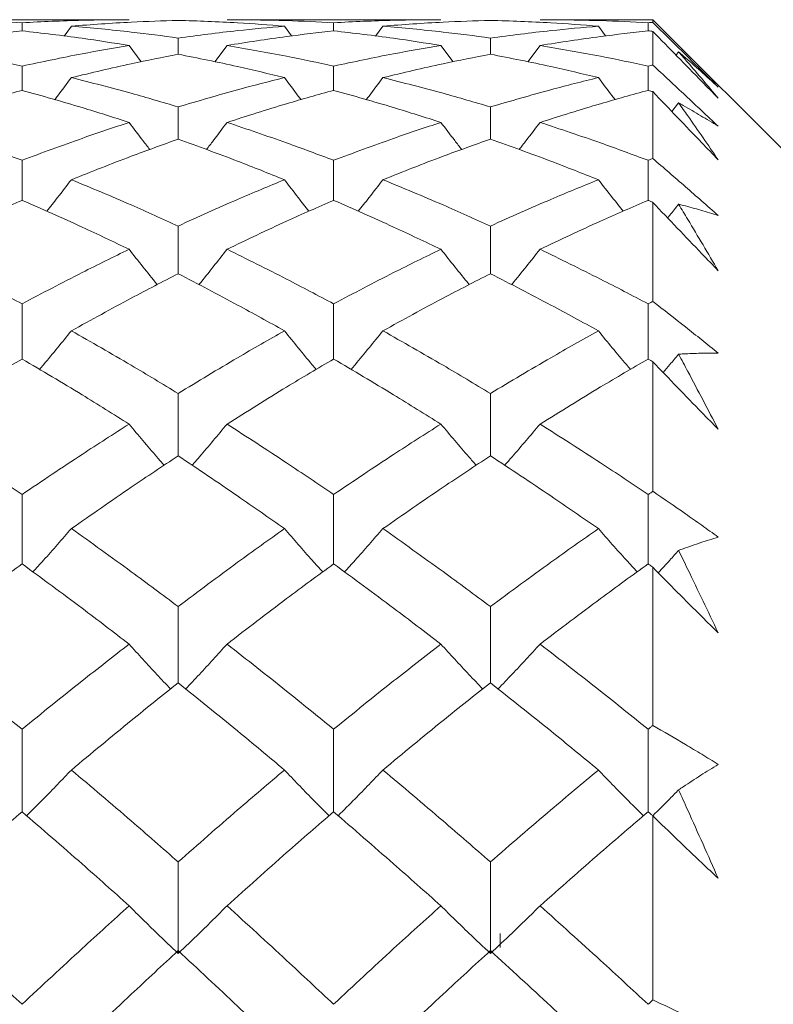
# Model space of a CAD drawing. Header units: inches. Extents: x 1.4 to 30, y 0.7 to 21.5.
# Tile 81 of 93: x 20.58 to 20.753, y 11.636 to 11.862. Entities that reach past the tile are written whole.
import ezdxf

# ---------------------------------------------------------------- set-up
doc = ezdxf.new("R2010")
doc.units = ezdxf.units.IN
doc.header["$MEASUREMENT"] = 0

msp = doc.modelspace()

# ---------------------------------------------------------------- linework, layer by layer
at = {"color": 7, "linetype": 'Continuous', "lineweight": 15}
for p, q in [((20.60481, 11.8622), (20.55554, 11.8622)), ((20.58024, 11.85964), (20.58024, 11.86151)), ((20.59157, 11.86072), (20.58988, 11.85844)), ((20.67634, 11.8622), (20.62728, 11.8622)), ((20.64045, 11.86072), (20.6421, 11.85847)), ((20.65173, 11.85964), (20.65173, 11.86151)), ((20.66304, 11.86072), (20.66135, 11.85845)), ((20.72496, 11.8622), (20.69909, 11.8622)), ((20.71246, 11.86072), (20.71414, 11.85847)), ((20.72387, 11.85964), (20.72387, 11.86151)), ((20.84996, 11.7372), (20.72496, 11.8622)), ((20.72496, 11.8622), (20.72496, 11.86157)), ((20.61606, 11.85428), (20.61606, 11.858)), ((20.6877, 11.85428), (20.6877, 11.858)), ((20.72496, 11.85952), (20.72496, 11.85179)), ((20.60481, 11.85629), (20.60758, 11.85255)), ((20.62728, 11.85629), (20.62451, 11.85252)), ((20.67634, 11.85629), (20.67913, 11.85255)), ((20.69909, 11.85629), (20.69627, 11.85253)), ((20.73087, 11.85482), (20.73029, 11.85406)), ((20.58024, 11.84599), (20.58024, 11.85155)), ((20.65173, 11.84599), (20.65173, 11.85155)), ((20.72387, 11.84599), (20.72387, 11.85155)), ((20.72496, 11.84569), (20.72496, 11.83035)), ((20.61606, 11.8348), (20.61606, 11.84219)), ((20.6877, 11.8348), (20.6877, 11.84219)), ((20.73087, 11.84311), (20.72933, 11.84112)), ((20.58024, 11.82076), (20.58024, 11.82994)), ((20.65173, 11.82076), (20.65173, 11.82994)), ((20.72387, 11.82076), (20.72387, 11.82994)), ((20.72496, 11.8203), (20.72496, 11.79759)), ((20.61606, 11.80393), (20.61606, 11.81486)), ((20.6877, 11.80393), (20.6877, 11.81486)), ((20.58024, 11.78436), (20.58024, 11.79701)), ((20.65173, 11.78436), (20.65173, 11.79701)), ((20.72387, 11.78436), (20.72387, 11.79701)), ((20.72496, 11.78374), (20.72496, 11.75401)), ((20.61606, 11.76215), (20.61606, 11.77646)), ((20.6877, 11.76215), (20.6877, 11.77646)), ((20.58024, 11.73736), (20.58024, 11.75328)), ((20.65173, 11.73736), (20.65173, 11.75328)), ((20.72387, 11.73736), (20.72387, 11.75328)), ((20.72496, 11.73658), (20.72496, 11.70032)), ((20.61606, 11.71011), (20.61606, 11.72757)), ((20.6877, 11.71011), (20.6877, 11.72757)), ((20.58024, 11.6805), (20.58024, 11.69944)), ((20.65173, 11.6805), (20.65173, 11.69944)), ((20.72387, 11.6805), (20.72387, 11.69944)), ((20.72496, 11.67958), (20.72496, 11.63735)), ((20.61606, 11.64799), (20.61606, 11.66899)), ((20.6877, 11.64799), (20.6877, 11.66899)), ((20.68996, 11.65256), (20.68996, 11.6495)), ((20.68996, 11.64939), (20.68996, 11.65236))]:
    msp.add_line(p, q, dxfattribs=at)
for points, knots in [([(20.55554, 11.8622), (20.56016, 11.86216), (20.5684, 11.8621), (20.57662, 11.86169), (20.58024, 11.86151)], [0, 0, 0, 0, 0.560447, 1, 1, 1, 1]), ([(20.58024, 11.86151), (20.58484, 11.86173), (20.59304, 11.86213), (20.60122, 11.86218), (20.60481, 11.8622)], [0, 0, 0, 0, 0.560645, 1, 1, 1, 1]), ([(20.59157, 11.86072), (20.59615, 11.86106), (20.60433, 11.86167), (20.61248, 11.86194), (20.61606, 11.86205)], [0, 0, 0, 0, 0.560736, 1, 1, 1, 1]), ([(20.59157, 11.86072), (20.59615, 11.86031), (20.60433, 11.85957), (20.61248, 11.85848), (20.61606, 11.858)], [0, 0, 0, 0, 0.560736, 1, 1, 1, 1]), ([(20.61606, 11.86205), (20.62061, 11.8619), (20.62873, 11.86162), (20.63687, 11.86099), (20.64045, 11.86072)], [0, 0, 0, 0, 0.559555, 1, 1, 1, 1]), ([(20.61606, 11.858), (20.62061, 11.8586), (20.62873, 11.85967), (20.63687, 11.8604), (20.64045, 11.86072)], [0, 0, 0, 0, 0.559555, 1, 1, 1, 1]), ([(20.62728, 11.8622), (20.63183, 11.86216), (20.63996, 11.8621), (20.64813, 11.86169), (20.65173, 11.86151)], [0, 0, 0, 0, 0.559215, 1, 1, 1, 1]), ([(20.65173, 11.86151), (20.65631, 11.86173), (20.6645, 11.86213), (20.67272, 11.86218), (20.67634, 11.8622)], [0, 0, 0, 0, 0.559413, 1, 1, 1, 1]), ([(20.66304, 11.86072), (20.66763, 11.86106), (20.67585, 11.86167), (20.68408, 11.86194), (20.6877, 11.86205)], [0, 0, 0, 0, 0.559504, 1, 1, 1, 1]), ([(20.66304, 11.86072), (20.66763, 11.86031), (20.67585, 11.85957), (20.68408, 11.85848), (20.6877, 11.858)], [0, 0, 0, 0, 0.559504, 1, 1, 1, 1]), ([(20.6877, 11.86205), (20.69232, 11.8619), (20.70057, 11.86162), (20.70882, 11.86099), (20.71246, 11.86072)], [0, 0, 0, 0, 0.559703, 1, 1, 1, 1]), ([(20.6877, 11.858), (20.69232, 11.8586), (20.70057, 11.85967), (20.70882, 11.8604), (20.71246, 11.86072)], [0, 0, 0, 0, 0.559703, 1, 1, 1, 1]), ([(20.69909, 11.8622), (20.70371, 11.86216), (20.71197, 11.8621), (20.72024, 11.86169), (20.72387, 11.86151)], [0, 0, 0, 0, 0.5597943, 1, 1, 1, 1]), ([(20.72387, 11.86151), (20.72408, 11.86152), (20.72444, 11.86154), (20.7248, 11.86156), (20.72496, 11.86157)], [0, 0, 0, 0, 0.559995, 1, 1, 1, 1]), ([(20.72496, 11.86157), (20.72745, 11.85911), (20.73119, 11.85543), (20.73619, 11.85048), (20.7387, 11.84799), (20.73996, 11.84675)], [0, 0, 0, 0, 0.49985, 0.749906, 1, 1, 1, 1]), ([(20.55554, 11.85629), (20.56016, 11.85701), (20.5684, 11.85829), (20.57662, 11.85923), (20.58024, 11.85964)], [0, 0, 0, 0, 0.560447, 1, 1, 1, 1]), ([(20.58024, 11.85964), (20.58484, 11.85911), (20.59304, 11.85816), (20.60122, 11.85686), (20.60481, 11.85629)], [0, 0, 0, 0, 0.560645, 1, 1, 1, 1]), ([(20.62728, 11.85629), (20.63183, 11.857), (20.63996, 11.85829), (20.64813, 11.85923), (20.65173, 11.85964)], [0, 0, 0, 0, 0.559215, 1, 1, 1, 1]), ([(20.65173, 11.85964), (20.65631, 11.85911), (20.6645, 11.85815), (20.67272, 11.85686), (20.67634, 11.85629)], [0, 0, 0, 0, 0.559413, 1, 1, 1, 1]), ([(20.69909, 11.85629), (20.70371, 11.857), (20.71197, 11.85829), (20.72024, 11.85923), (20.72387, 11.85964)], [0, 0, 0, 0, 0.5597943, 1, 1, 1, 1]), ([(20.72387, 11.85964), (20.72408, 11.85962), (20.72444, 11.85958), (20.7248, 11.85954), (20.72496, 11.85952)], [0, 0, 0, 0, 0.559995, 1, 1, 1, 1]), ([(20.73996, 11.84418), (20.73871, 11.84546), (20.73557, 11.84866), (20.73057, 11.85378), (20.72683, 11.85761), (20.72496, 11.85952)], [0, 0, 0, 0, 0.249909, 0.624893, 1, 1, 1, 1]), ([(20.55554, 11.85629), (20.56016, 11.85549), (20.5684, 11.85408), (20.57662, 11.85233), (20.58024, 11.85155)], [0, 0, 0, 0, 0.560447, 1, 1, 1, 1]), ([(20.58024, 11.85155), (20.58484, 11.85253), (20.59304, 11.85427), (20.60122, 11.85567), (20.60481, 11.85629)], [0, 0, 0, 0, 0.560645, 1, 1, 1, 1]), ([(20.62728, 11.85629), (20.63183, 11.8555), (20.63996, 11.85408), (20.64813, 11.85233), (20.65173, 11.85155)], [0, 0, 0, 0, 0.559215, 1, 1, 1, 1]), ([(20.65173, 11.85155), (20.65631, 11.85253), (20.6645, 11.85427), (20.67272, 11.85567), (20.67634, 11.85629)], [0, 0, 0, 0, 0.559413, 1, 1, 1, 1]), ([(20.69909, 11.85629), (20.70371, 11.8555), (20.71197, 11.85408), (20.72024, 11.85233), (20.72387, 11.85155)], [0, 0, 0, 0, 0.559794, 1, 1, 1, 1]), ([(20.59157, 11.84892), (20.59615, 11.85001), (20.60433, 11.85196), (20.61248, 11.85357), (20.61606, 11.85428)], [0, 0, 0, 0, 0.560736, 1, 1, 1, 1]), ([(20.61606, 11.85428), (20.62061, 11.85337), (20.62873, 11.85175), (20.63687, 11.84978), (20.64045, 11.84892)], [0, 0, 0, 0, 0.559555, 1, 1, 1, 1]), ([(20.66304, 11.84892), (20.66763, 11.85001), (20.67585, 11.85196), (20.68408, 11.85357), (20.6877, 11.85428)], [0, 0, 0, 0, 0.559504, 1, 1, 1, 1]), ([(20.6877, 11.85428), (20.69232, 11.85337), (20.70057, 11.85175), (20.70882, 11.84978), (20.71246, 11.84892)], [0, 0, 0, 0, 0.559703, 1, 1, 1, 1]), ([(20.73087, 11.85482), (20.73158, 11.85401), (20.73461, 11.85055), (20.73764, 11.84694), (20.73996, 11.84418)], [0, 0, 0, 0, 0.231715, 1, 1, 1, 1]), ([(20.73996, 11.84675), (20.73863, 11.84797), (20.73596, 11.8504), (20.73293, 11.85305), (20.73123, 11.85451), (20.73087, 11.85482)], [0, 0, 0, 0, 0.440572, 0.881144, 1, 1, 1, 1]), ([(20.72387, 11.85155), (20.72408, 11.8516), (20.72444, 11.85168), (20.7248, 11.85176), (20.72496, 11.85179)], [0, 0, 0, 0, 0.559995, 1, 1, 1, 1]), ([(20.72496, 11.85179), (20.72745, 11.84947), (20.73119, 11.84599), (20.73619, 11.84129), (20.7387, 11.83892), (20.73996, 11.83774)], [0, 0, 0, 0, 0.49985, 0.749906, 1, 1, 1, 1]), ([(20.59157, 11.84892), (20.59051, 11.8475), (20.58924, 11.8458), (20.58795, 11.84412), (20.58774, 11.84384)], [0, 0, 0, 0, 0.832348, 1, 1, 1, 1]), ([(20.59157, 11.84892), (20.59615, 11.84775), (20.60433, 11.84567), (20.61248, 11.84325), (20.61606, 11.84219)], [0, 0, 0, 0, 0.560736, 1, 1, 1, 1]), ([(20.61606, 11.84219), (20.62061, 11.84354), (20.62873, 11.84594), (20.63687, 11.84801), (20.64045, 11.84892)], [0, 0, 0, 0, 0.559555, 1, 1, 1, 1]), ([(20.64045, 11.84892), (20.6415, 11.8475), (20.64276, 11.84581), (20.64404, 11.84413), (20.64425, 11.84386)], [0, 0, 0, 0, 0.837188, 1, 1, 1, 1]), ([(20.66304, 11.84892), (20.66198, 11.8475), (20.66071, 11.8458), (20.65943, 11.84412), (20.65921, 11.84384)], [0, 0, 0, 0, 0.832752, 1, 1, 1, 1]), ([(20.66304, 11.84892), (20.66763, 11.84775), (20.67585, 11.84567), (20.68408, 11.84325), (20.6877, 11.84219)], [0, 0, 0, 0, 0.559504, 1, 1, 1, 1]), ([(20.6877, 11.84219), (20.69232, 11.84354), (20.70057, 11.84594), (20.70882, 11.84801), (20.71246, 11.84892)], [0, 0, 0, 0, 0.559703, 1, 1, 1, 1]), ([(20.71246, 11.84892), (20.71352, 11.84751), (20.71479, 11.84581), (20.71609, 11.84414), (20.7163, 11.84386)], [0, 0, 0, 0, 0.833457, 1, 1, 1, 1]), ([(20.55554, 11.83864), (20.56016, 11.8401), (20.5684, 11.84271), (20.57662, 11.84499), (20.58024, 11.84599)], [0, 0, 0, 0, 0.560447, 1, 1, 1, 1]), ([(20.58024, 11.84599), (20.58484, 11.84471), (20.59304, 11.84242), (20.60122, 11.83979), (20.60481, 11.83864)], [0, 0, 0, 0, 0.560645, 1, 1, 1, 1]), ([(20.62728, 11.83864), (20.63183, 11.8401), (20.63996, 11.84271), (20.64813, 11.84499), (20.65173, 11.84599)], [0, 0, 0, 0, 0.559215, 1, 1, 1, 1]), ([(20.65173, 11.84599), (20.65631, 11.84471), (20.6645, 11.84242), (20.67272, 11.83979), (20.67634, 11.83864)], [0, 0, 0, 0, 0.559413, 1, 1, 1, 1]), ([(20.69909, 11.83864), (20.70371, 11.8401), (20.71197, 11.84271), (20.72024, 11.84499), (20.72387, 11.84599)], [0, 0, 0, 0, 0.559794, 1, 1, 1, 1]), ([(20.72387, 11.84599), (20.72408, 11.84593), (20.72444, 11.84584), (20.7248, 11.84574), (20.72496, 11.84569)], [0, 0, 0, 0, 0.559995, 1, 1, 1, 1]), ([(20.73996, 11.83006), (20.73871, 11.83136), (20.73557, 11.83461), (20.73057, 11.83982), (20.72683, 11.84374), (20.72496, 11.84569)], [0, 0, 0, 0, 0.249909, 0.624893, 1, 1, 1, 1]), ([(20.73087, 11.84311), (20.73158, 11.84212), (20.73461, 11.83784), (20.73764, 11.83344), (20.73996, 11.83006)], [0, 0, 0, 0, 0.231715, 1, 1, 1, 1]), ([(20.73996, 11.83774), (20.73863, 11.83856), (20.73596, 11.8402), (20.73293, 11.84195), (20.73123, 11.84291), (20.73087, 11.84311)], [0, 0, 0, 0, 0.440572, 0.881144, 1, 1, 1, 1]), ([(20.55554, 11.83864), (20.56016, 11.8371), (20.5684, 11.83437), (20.57662, 11.83129), (20.58024, 11.82994)], [0, 0, 0, 0, 0.560447, 1, 1, 1, 1]), ([(20.58024, 11.82994), (20.58484, 11.83166), (20.59304, 11.83471), (20.60122, 11.83744), (20.60481, 11.83864)], [0, 0, 0, 0, 0.560645, 1, 1, 1, 1]), ([(20.60481, 11.83864), (20.60586, 11.83724), (20.60743, 11.83516), (20.60903, 11.8331), (20.60955, 11.83242)], [0, 0, 0, 0, 0.670901, 1, 1, 1, 1]), ([(20.62728, 11.83864), (20.62623, 11.83724), (20.62466, 11.83515), (20.62307, 11.83308), (20.62254, 11.8324)], [0, 0, 0, 0, 0.6700815, 1, 1, 1, 1]), ([(20.62728, 11.83864), (20.63183, 11.8371), (20.63996, 11.83436), (20.64813, 11.8313), (20.65173, 11.82994)], [0, 0, 0, 0, 0.559215, 1, 1, 1, 1]), ([(20.65173, 11.82994), (20.65631, 11.83165), (20.6645, 11.83472), (20.67272, 11.83744), (20.67634, 11.83864)], [0, 0, 0, 0, 0.559413, 1, 1, 1, 1]), ([(20.67634, 11.83864), (20.67739, 11.83725), (20.67898, 11.83516), (20.68059, 11.8331), (20.68112, 11.83242)], [0, 0, 0, 0, 0.668664, 1, 1, 1, 1]), ([(20.69909, 11.83864), (20.69803, 11.83725), (20.69644, 11.83516), (20.69482, 11.83309), (20.69428, 11.8324)], [0, 0, 0, 0, 0.666413, 1, 1, 1, 1]), ([(20.69909, 11.83864), (20.70371, 11.8371), (20.71197, 11.83437), (20.72024, 11.83129), (20.72387, 11.82994)], [0, 0, 0, 0, 0.5597943, 1, 1, 1, 1]), ([(20.59157, 11.82549), (20.59615, 11.82732), (20.60433, 11.83058), (20.61248, 11.83351), (20.61606, 11.8348)], [0, 0, 0, 0, 0.560736, 1, 1, 1, 1]), ([(20.61606, 11.8348), (20.62061, 11.83315), (20.62873, 11.83021), (20.63687, 11.82693), (20.64045, 11.82549)], [0, 0, 0, 0, 0.559555, 1, 1, 1, 1]), ([(20.66304, 11.82549), (20.66763, 11.82732), (20.67585, 11.83058), (20.68408, 11.83351), (20.6877, 11.8348)], [0, 0, 0, 0, 0.559504, 1, 1, 1, 1]), ([(20.6877, 11.8348), (20.69232, 11.83315), (20.70057, 11.83021), (20.70882, 11.82693), (20.71246, 11.82549)], [0, 0, 0, 0, 0.559703, 1, 1, 1, 1]), ([(20.72387, 11.82994), (20.72408, 11.83002), (20.72444, 11.83016), (20.7248, 11.83029), (20.72496, 11.83035)], [0, 0, 0, 0, 0.559995, 1, 1, 1, 1]), ([(20.72496, 11.83035), (20.72745, 11.8282), (20.73119, 11.82498), (20.73619, 11.8206), (20.7387, 11.81839), (20.73996, 11.81729)], [0, 0, 0, 0, 0.4998502, 0.7499064, 1, 1, 1, 1]), ([(20.59157, 11.82549), (20.59051, 11.82412), (20.58864, 11.8217), (20.58673, 11.81929), (20.5859, 11.81825)], [0, 0, 0, 0, 0.563734, 1, 1, 1, 1]), ([(20.59157, 11.82549), (20.59615, 11.8236), (20.60433, 11.82021), (20.61248, 11.8165), (20.61606, 11.81486)], [0, 0, 0, 0, 0.560736, 1, 1, 1, 1]), ([(20.61606, 11.81486), (20.62061, 11.81694), (20.62873, 11.82064), (20.63687, 11.82401), (20.64045, 11.82549)], [0, 0, 0, 0, 0.559555, 1, 1, 1, 1]), ([(20.64045, 11.82549), (20.6415, 11.82412), (20.64337, 11.8217), (20.64526, 11.8193), (20.64608, 11.81826)], [0, 0, 0, 0, 0.565748, 1, 1, 1, 1]), ([(20.66304, 11.82549), (20.66198, 11.82412), (20.66011, 11.8217), (20.6582, 11.8193), (20.65737, 11.81825)], [0, 0, 0, 0, 0.564068, 1, 1, 1, 1]), ([(20.66304, 11.82549), (20.66763, 11.8236), (20.67585, 11.82021), (20.68408, 11.8165), (20.6877, 11.81486)], [0, 0, 0, 0, 0.559504, 1, 1, 1, 1]), ([(20.6877, 11.81486), (20.69232, 11.81694), (20.70057, 11.82064), (20.70882, 11.82401), (20.71246, 11.82549)], [0, 0, 0, 0, 0.559703, 1, 1, 1, 1]), ([(20.71246, 11.82549), (20.71352, 11.82413), (20.71541, 11.82171), (20.71733, 11.81931), (20.71816, 11.81826)], [0, 0, 0, 0, 0.563261, 1, 1, 1, 1]), ([(20.55554, 11.80953), (20.56016, 11.81172), (20.5684, 11.81561), (20.57662, 11.81919), (20.58024, 11.82076)], [0, 0, 0, 0, 0.560447, 1, 1, 1, 1]), ([(20.58024, 11.82076), (20.58484, 11.81875), (20.59304, 11.81517), (20.60122, 11.81125), (20.60481, 11.80953)], [0, 0, 0, 0, 0.560645, 1, 1, 1, 1]), ([(20.62728, 11.80953), (20.63183, 11.81172), (20.63996, 11.81562), (20.64813, 11.81919), (20.65173, 11.82076)], [0, 0, 0, 0, 0.559215, 1, 1, 1, 1]), ([(20.65173, 11.82076), (20.65631, 11.81875), (20.6645, 11.81516), (20.67272, 11.81125), (20.67634, 11.80953)], [0, 0, 0, 0, 0.559413, 1, 1, 1, 1]), ([(20.69909, 11.80953), (20.70371, 11.81172), (20.71197, 11.81562), (20.72024, 11.81919), (20.72387, 11.82076)], [0, 0, 0, 0, 0.559794, 1, 1, 1, 1]), ([(20.72387, 11.82076), (20.72408, 11.82068), (20.72444, 11.82052), (20.7248, 11.82037), (20.72496, 11.8203)], [0, 0, 0, 0, 0.559995, 1, 1, 1, 1]), ([(20.73996, 11.80462), (20.73871, 11.80592), (20.73557, 11.80917), (20.73057, 11.81439), (20.72683, 11.81833), (20.72496, 11.8203)], [0, 0, 0, 0, 0.249909, 0.624893, 1, 1, 1, 1]), ([(20.73087, 11.81987), (20.73021, 11.81903), (20.72937, 11.81798), (20.72852, 11.81694), (20.72835, 11.81673)], [0, 0, 0, 0, 0.80064, 1, 1, 1, 1]), ([(20.73087, 11.81987), (20.73158, 11.81871), (20.73461, 11.81369), (20.73764, 11.80856), (20.73996, 11.80462)], [0, 0, 0, 0, 0.231715, 1, 1, 1, 1]), ([(20.73996, 11.81729), (20.73863, 11.8177), (20.73596, 11.81852), (20.73293, 11.81935), (20.73123, 11.81978), (20.73087, 11.81987)], [0, 0, 0, 0, 0.4405721, 0.8811443, 1, 1, 1, 1]), ([(20.55554, 11.80953), (20.56016, 11.80728), (20.5684, 11.80326), (20.57662, 11.79892), (20.58024, 11.79701)], [0, 0, 0, 0, 0.560447, 1, 1, 1, 1]), ([(20.58024, 11.79701), (20.58484, 11.79944), (20.59304, 11.80376), (20.60122, 11.80777), (20.60481, 11.80953)], [0, 0, 0, 0, 0.560645, 1, 1, 1, 1]), ([(20.60481, 11.80953), (20.60586, 11.80819), (20.60798, 11.80552), (20.61013, 11.80282), (20.61124, 11.80146), (20.61127, 11.80143)], [0, 0, 0, 0, 0.493448, 0.986896, 1, 1, 1, 1]), ([(20.62728, 11.80953), (20.62623, 11.80819), (20.62412, 11.80551), (20.62197, 11.80281), (20.62086, 11.80145), (20.62084, 11.80141)], [0, 0, 0, 0, 0.493453, 0.986907, 1, 1, 1, 1]), ([(20.62728, 11.80953), (20.63183, 11.80728), (20.63996, 11.80326), (20.64813, 11.79892), (20.65173, 11.79701)], [0, 0, 0, 0, 0.559215, 1, 1, 1, 1]), ([(20.65173, 11.79701), (20.65631, 11.79943), (20.6645, 11.80376), (20.67272, 11.80777), (20.67634, 11.80953)], [0, 0, 0, 0, 0.559413, 1, 1, 1, 1]), ([(20.67634, 11.80953), (20.6774, 11.8082), (20.67952, 11.80553), (20.68169, 11.80283), (20.68282, 11.80147), (20.68286, 11.80143)], [0, 0, 0, 0, 0.491732, 0.983464, 1, 1, 1, 1]), ([(20.69909, 11.80953), (20.69803, 11.8082), (20.6959, 11.80553), (20.69372, 11.80283), (20.69259, 11.80147), (20.69254, 11.80142)], [0, 0, 0, 0, 0.490779, 0.981559, 1, 1, 1, 1]), ([(20.69909, 11.80953), (20.70371, 11.80728), (20.71197, 11.80326), (20.72024, 11.79892), (20.72387, 11.79701)], [0, 0, 0, 0, 0.559794, 1, 1, 1, 1]), ([(20.59157, 11.79082), (20.59615, 11.79335), (20.60433, 11.79787), (20.61248, 11.80208), (20.61606, 11.80393)], [0, 0, 0, 0, 0.560736, 1, 1, 1, 1]), ([(20.61606, 11.80393), (20.62061, 11.80157), (20.62873, 11.79735), (20.63687, 11.79282), (20.64045, 11.79082)], [0, 0, 0, 0, 0.559555, 1, 1, 1, 1]), ([(20.66304, 11.79082), (20.66763, 11.79335), (20.67585, 11.79788), (20.68408, 11.80208), (20.6877, 11.80393)], [0, 0, 0, 0, 0.559504, 1, 1, 1, 1]), ([(20.6877, 11.80393), (20.69232, 11.80157), (20.70057, 11.79735), (20.70882, 11.79282), (20.71246, 11.79082)], [0, 0, 0, 0, 0.559703, 1, 1, 1, 1]), ([(20.72387, 11.79701), (20.72408, 11.79712), (20.72444, 11.79731), (20.7248, 11.7975), (20.72496, 11.79759)], [0, 0, 0, 0, 0.559995, 1, 1, 1, 1]), ([(20.72496, 11.79759), (20.72745, 11.79564), (20.73119, 11.79273), (20.73619, 11.78875), (20.7387, 11.78673), (20.73996, 11.78572)], [0, 0, 0, 0, 0.49985, 0.749906, 1, 1, 1, 1]), ([(20.59157, 11.79082), (20.59051, 11.78952), (20.58839, 11.78692), (20.58595, 11.78397), (20.58456, 11.78233), (20.58425, 11.78197)], [0, 0, 0, 0, 0.438414, 0.876828, 1, 1, 1, 1]), ([(20.59157, 11.79082), (20.59615, 11.78822), (20.60433, 11.78359), (20.61248, 11.77863), (20.61606, 11.77646)], [0, 0, 0, 0, 0.560736, 1, 1, 1, 1]), ([(20.61606, 11.77646), (20.62061, 11.77922), (20.62873, 11.78416), (20.63687, 11.78878), (20.64045, 11.79082)], [0, 0, 0, 0, 0.559555, 1, 1, 1, 1]), ([(20.64045, 11.79082), (20.64151, 11.78952), (20.64362, 11.78691), (20.64604, 11.78397), (20.64743, 11.78233), (20.64773, 11.78198)], [0, 0, 0, 0, 0.4395587, 0.8791174, 1, 1, 1, 1]), ([(20.66304, 11.79082), (20.66198, 11.78952), (20.65986, 11.78692), (20.65743, 11.78397), (20.65603, 11.78233), (20.65573, 11.78197)], [0, 0, 0, 0, 0.438698, 0.877396, 1, 1, 1, 1]), ([(20.66304, 11.79082), (20.66763, 11.78822), (20.67585, 11.78358), (20.68408, 11.77864), (20.6877, 11.77646)], [0, 0, 0, 0, 0.559504, 1, 1, 1, 1]), ([(20.6877, 11.77646), (20.69232, 11.77922), (20.70057, 11.78416), (20.70882, 11.78878), (20.71246, 11.79082)], [0, 0, 0, 0, 0.559703, 1, 1, 1, 1]), ([(20.71246, 11.79082), (20.71352, 11.78952), (20.71565, 11.78693), (20.71811, 11.78398), (20.71951, 11.78234), (20.71983, 11.78198)], [0, 0, 0, 0, 0.437634, 0.875267, 1, 1, 1, 1]), ([(20.73996, 11.78572), (20.73863, 11.78571), (20.73596, 11.78571), (20.73293, 11.78559), (20.73123, 11.78549), (20.73087, 11.78547)], [0, 0, 0, 0, 0.440572, 0.881144, 1, 1, 1, 1]), ([(20.55554, 11.76943), (20.56016, 11.7723), (20.5684, 11.77742), (20.57662, 11.78224), (20.58024, 11.78436)], [0, 0, 0, 0, 0.560447, 1, 1, 1, 1]), ([(20.58024, 11.78436), (20.58484, 11.78166), (20.59304, 11.77683), (20.60122, 11.77169), (20.60481, 11.76943)], [0, 0, 0, 0, 0.560645, 1, 1, 1, 1]), ([(20.62728, 11.76943), (20.63183, 11.7723), (20.63996, 11.77743), (20.64813, 11.78224), (20.65173, 11.78436)], [0, 0, 0, 0, 0.559215, 1, 1, 1, 1]), ([(20.65173, 11.78436), (20.65631, 11.78166), (20.6645, 11.77683), (20.67272, 11.77169), (20.67634, 11.76943)], [0, 0, 0, 0, 0.559413, 1, 1, 1, 1]), ([(20.69909, 11.76943), (20.70371, 11.7723), (20.71197, 11.77743), (20.72024, 11.78224), (20.72387, 11.78436)], [0, 0, 0, 0, 0.5597943, 1, 1, 1, 1]), ([(20.72387, 11.78436), (20.72408, 11.78425), (20.72444, 11.78404), (20.7248, 11.78383), (20.72496, 11.78374)], [0, 0, 0, 0, 0.559995, 1, 1, 1, 1]), ([(20.73996, 11.76826), (20.73871, 11.76954), (20.73557, 11.77273), (20.73057, 11.77789), (20.72683, 11.78179), (20.72496, 11.78374)], [0, 0, 0, 0, 0.249909, 0.624893, 1, 1, 1, 1]), ([(20.73087, 11.78547), (20.7302, 11.78467), (20.72903, 11.78327), (20.72784, 11.78188), (20.72732, 11.78128)], [0, 0, 0, 0, 0.569566, 1, 1, 1, 1]), ([(20.73087, 11.78547), (20.73158, 11.78415), (20.73461, 11.77848), (20.73764, 11.7727), (20.73996, 11.76826)], [0, 0, 0, 0, 0.231715, 1, 1, 1, 1]), ([(20.55554, 11.76943), (20.56016, 11.7665), (20.5684, 11.76126), (20.57662, 11.75572), (20.58024, 11.75328)], [0, 0, 0, 0, 0.560447, 1, 1, 1, 1]), ([(20.58024, 11.75328), (20.58484, 11.75638), (20.59304, 11.7619), (20.60122, 11.76713), (20.60481, 11.76943)], [0, 0, 0, 0, 0.560645, 1, 1, 1, 1]), ([(20.60481, 11.76943), (20.60586, 11.76817), (20.60797, 11.76565), (20.61065, 11.7625), (20.61229, 11.76062), (20.61284, 11.75999)], [0, 0, 0, 0, 0.398409, 0.796819, 1, 1, 1, 1]), ([(20.62728, 11.76943), (20.62623, 11.76817), (20.62412, 11.76564), (20.62146, 11.76249), (20.61982, 11.76061), (20.61927, 11.75998)], [0, 0, 0, 0, 0.398645, 0.797291, 1, 1, 1, 1]), ([(20.62728, 11.76943), (20.63183, 11.7665), (20.63996, 11.76125), (20.64813, 11.75572), (20.65173, 11.75328)], [0, 0, 0, 0, 0.559215, 1, 1, 1, 1]), ([(20.65173, 11.75328), (20.65631, 11.75637), (20.6645, 11.76191), (20.67272, 11.76713), (20.67634, 11.76943)], [0, 0, 0, 0, 0.559413, 1, 1, 1, 1]), ([(20.67634, 11.76943), (20.6774, 11.76817), (20.67952, 11.76566), (20.68222, 11.76251), (20.68388, 11.76063), (20.68445, 11.75999)], [0, 0, 0, 0, 0.3969829, 0.7939659, 1, 1, 1, 1]), ([(20.69909, 11.76943), (20.69803, 11.76817), (20.6959, 11.76566), (20.69319, 11.76251), (20.69153, 11.76063), (20.69096, 11.75998)], [0, 0, 0, 0, 0.3964925, 0.792985, 1, 1, 1, 1]), ([(20.69909, 11.76943), (20.70371, 11.7665), (20.71197, 11.76126), (20.72024, 11.75572), (20.72387, 11.75328)], [0, 0, 0, 0, 0.559794, 1, 1, 1, 1]), ([(20.59157, 11.74545), (20.59615, 11.74864), (20.60433, 11.75435), (20.61248, 11.75977), (20.61606, 11.76215)], [0, 0, 0, 0, 0.560736, 1, 1, 1, 1]), ([(20.61606, 11.76215), (20.62061, 11.75911), (20.62873, 11.75368), (20.63687, 11.74796), (20.64045, 11.74545)], [0, 0, 0, 0, 0.559555, 1, 1, 1, 1]), ([(20.66304, 11.74545), (20.66763, 11.74864), (20.67585, 11.75435), (20.68408, 11.75976), (20.6877, 11.76215)], [0, 0, 0, 0, 0.559504, 1, 1, 1, 1]), ([(20.6877, 11.76215), (20.69232, 11.75911), (20.70057, 11.75368), (20.70882, 11.74796), (20.71246, 11.74545)], [0, 0, 0, 0, 0.559703, 1, 1, 1, 1]), ([(20.72387, 11.75328), (20.72408, 11.75342), (20.72444, 11.75366), (20.7248, 11.75391), (20.72496, 11.75401)], [0, 0, 0, 0, 0.559995, 1, 1, 1, 1]), ([(20.72496, 11.75401), (20.72745, 11.75231), (20.73119, 11.74974), (20.73619, 11.74622), (20.7387, 11.74442), (20.73996, 11.74352)], [0, 0, 0, 0, 0.49985, 0.749906, 1, 1, 1, 1]), ([(20.59157, 11.74545), (20.59051, 11.74423), (20.58839, 11.74181), (20.58545, 11.73849), (20.58355, 11.73641), (20.58273, 11.73552)], [0, 0, 0, 0, 0.364172, 0.728343, 1, 1, 1, 1]), ([(20.59157, 11.74545), (20.59615, 11.74219), (20.60433, 11.73637), (20.61248, 11.73026), (20.61606, 11.72757)], [0, 0, 0, 0, 0.560736, 1, 1, 1, 1]), ([(20.61606, 11.72757), (20.62061, 11.73099), (20.62873, 11.73709), (20.63687, 11.74289), (20.64045, 11.74545)], [0, 0, 0, 0, 0.559555, 1, 1, 1, 1]), ([(20.64045, 11.74545), (20.64151, 11.74423), (20.64362, 11.7418), (20.64654, 11.73849), (20.64843, 11.73641), (20.64924, 11.73553)], [0, 0, 0, 0, 0.3649352, 0.7298706, 1, 1, 1, 1]), ([(20.66304, 11.74545), (20.66198, 11.74423), (20.65986, 11.74181), (20.65693, 11.7385), (20.65503, 11.73641), (20.65422, 11.73552)], [0, 0, 0, 0, 0.364408, 0.728815, 1, 1, 1, 1]), ([(20.66304, 11.74545), (20.66763, 11.74219), (20.67585, 11.73637), (20.68408, 11.73026), (20.6877, 11.72757)], [0, 0, 0, 0, 0.559504, 1, 1, 1, 1]), ([(20.6877, 11.72757), (20.69232, 11.73099), (20.70057, 11.73709), (20.70882, 11.74289), (20.71246, 11.74545)], [0, 0, 0, 0, 0.559703, 1, 1, 1, 1]), ([(20.71246, 11.74545), (20.71352, 11.74424), (20.71565, 11.74182), (20.71861, 11.73851), (20.72053, 11.73642), (20.72136, 11.73553)], [0, 0, 0, 0, 0.363336, 0.726672, 1, 1, 1, 1]), ([(20.73996, 11.74352), (20.73863, 11.74311), (20.73596, 11.74227), (20.73293, 11.74121), (20.73123, 11.74059), (20.73087, 11.74045)], [0, 0, 0, 0, 0.440572, 0.881144, 1, 1, 1, 1]), ([(20.73087, 11.74045), (20.7302, 11.73971), (20.72866, 11.73799), (20.72709, 11.73628), (20.7262, 11.73532)], [0, 0, 0, 0, 0.433862, 1, 1, 1, 1]), ([(20.73087, 11.74045), (20.73158, 11.73901), (20.73461, 11.73275), (20.73764, 11.72642), (20.73996, 11.72155)], [0, 0, 0, 0, 0.231715, 1, 1, 1, 1]), ([(20.55554, 11.71896), (20.56016, 11.72248), (20.5684, 11.72874), (20.57662, 11.73473), (20.58024, 11.73736)], [0, 0, 0, 0, 0.560447, 1, 1, 1, 1]), ([(20.58024, 11.73736), (20.58484, 11.734), (20.59304, 11.72801), (20.60122, 11.72172), (20.60481, 11.71896)], [0, 0, 0, 0, 0.560645, 1, 1, 1, 1]), ([(20.62728, 11.71896), (20.63183, 11.72247), (20.63996, 11.72875), (20.64813, 11.73473), (20.65173, 11.73736)], [0, 0, 0, 0, 0.559215, 1, 1, 1, 1]), ([(20.65173, 11.73736), (20.65631, 11.73401), (20.6645, 11.728), (20.67272, 11.72173), (20.67634, 11.71896)], [0, 0, 0, 0, 0.559413, 1, 1, 1, 1]), ([(20.69909, 11.71896), (20.70371, 11.72247), (20.71197, 11.72875), (20.72024, 11.73473), (20.72387, 11.73736)], [0, 0, 0, 0, 0.559794, 1, 1, 1, 1]), ([(20.72387, 11.73736), (20.72408, 11.73722), (20.72444, 11.73696), (20.7248, 11.7367), (20.72496, 11.73658)], [0, 0, 0, 0, 0.559995, 1, 1, 1, 1]), ([(20.73996, 11.72155), (20.73871, 11.72279), (20.73557, 11.72588), (20.73057, 11.73088), (20.72683, 11.73468), (20.72496, 11.73658)], [0, 0, 0, 0, 0.249909, 0.624893, 1, 1, 1, 1]), ([(20.55554, 11.71896), (20.56016, 11.71539), (20.5684, 11.70902), (20.57662, 11.70236), (20.58024, 11.69944)], [0, 0, 0, 0, 0.560447, 1, 1, 1, 1]), ([(20.58024, 11.69944), (20.58484, 11.70316), (20.59304, 11.70979), (20.60122, 11.71616), (20.60481, 11.71896)], [0, 0, 0, 0, 0.560645, 1, 1, 1, 1]), ([(20.60481, 11.71896), (20.60586, 11.7178), (20.60797, 11.71547), (20.61113, 11.71204), (20.61326, 11.7098), (20.6143, 11.70869)], [0, 0, 0, 0, 0.33777, 0.675539, 1, 1, 1, 1]), ([(20.62728, 11.71896), (20.62623, 11.7178), (20.62412, 11.71546), (20.62098, 11.71203), (20.61885, 11.70979), (20.61782, 11.70869)], [0, 0, 0, 0, 0.3380892, 0.6761792, 1, 1, 1, 1]), ([(20.62728, 11.71896), (20.63183, 11.71539), (20.63996, 11.70901), (20.64813, 11.70237), (20.65173, 11.69944)], [0, 0, 0, 0, 0.559215, 1, 1, 1, 1]), ([(20.65173, 11.69944), (20.65631, 11.70316), (20.6645, 11.7098), (20.67272, 11.71616), (20.67634, 11.71896)], [0, 0, 0, 0, 0.559413, 1, 1, 1, 1]), ([(20.67634, 11.71896), (20.6774, 11.7178), (20.67952, 11.71548), (20.68271, 11.71205), (20.68486, 11.7098), (20.68592, 11.70869)], [0, 0, 0, 0, 0.336547, 0.673094, 1, 1, 1, 1]), ([(20.69909, 11.71896), (20.69803, 11.7178), (20.6959, 11.71548), (20.6927, 11.71206), (20.69055, 11.7098), (20.68948, 11.70869)], [0, 0, 0, 0, 0.3362568, 0.6725136, 1, 1, 1, 1]), ([(20.69909, 11.71896), (20.70371, 11.71539), (20.71197, 11.70902), (20.72024, 11.70237), (20.72387, 11.69944)], [0, 0, 0, 0, 0.559794, 1, 1, 1, 1]), ([(20.59157, 11.69008), (20.59615, 11.6939), (20.60433, 11.7007), (20.61248, 11.70724), (20.61606, 11.71011)], [0, 0, 0, 0, 0.560736, 1, 1, 1, 1]), ([(20.61606, 11.71011), (20.62061, 11.70645), (20.62873, 11.6999), (20.63687, 11.69309), (20.64045, 11.69008)], [0, 0, 0, 0, 0.559555, 1, 1, 1, 1]), ([(20.66304, 11.69008), (20.66763, 11.6939), (20.67585, 11.70071), (20.68408, 11.70724), (20.6877, 11.71011)], [0, 0, 0, 0, 0.559504, 1, 1, 1, 1]), ([(20.6877, 11.71011), (20.69232, 11.70645), (20.70057, 11.6999), (20.70882, 11.69309), (20.71246, 11.69008)], [0, 0, 0, 0, 0.559703, 1, 1, 1, 1]), ([(20.72387, 11.69944), (20.72408, 11.6996), (20.72444, 11.6999), (20.7248, 11.70019), (20.72496, 11.70032)], [0, 0, 0, 0, 0.559995, 1, 1, 1, 1]), ([(20.72496, 11.70032), (20.72745, 11.69887), (20.73119, 11.69671), (20.73619, 11.69369), (20.7387, 11.69215), (20.73996, 11.69138)], [0, 0, 0, 0, 0.49985, 0.749906, 1, 1, 1, 1]), ([(20.73996, 11.69138), (20.73863, 11.69055), (20.73596, 11.68889), (20.73293, 11.68691), (20.73123, 11.68577), (20.73087, 11.68553)], [0, 0, 0, 0, 0.440572, 0.881144, 1, 1, 1, 1]), ([(20.59157, 11.69008), (20.59051, 11.68898), (20.58839, 11.68676), (20.58498, 11.68326), (20.58259, 11.68088), (20.5813, 11.67959)], [0, 0, 0, 0, 0.313793, 0.627585, 1, 1, 1, 1]), ([(20.59157, 11.69008), (20.59615, 11.68622), (20.60433, 11.67932), (20.61248, 11.67214), (20.61606, 11.66899)], [0, 0, 0, 0, 0.560736, 1, 1, 1, 1]), ([(20.61606, 11.66899), (20.62061, 11.67299), (20.62873, 11.68016), (20.63687, 11.68705), (20.64045, 11.69008)], [0, 0, 0, 0, 0.559555, 1, 1, 1, 1]), ([(20.64045, 11.69008), (20.64151, 11.68898), (20.64362, 11.68676), (20.64701, 11.68325), (20.64939, 11.68088), (20.65067, 11.67959)], [0, 0, 0, 0, 0.314355, 0.628711, 1, 1, 1, 1]), ([(20.66304, 11.69008), (20.66198, 11.68898), (20.65986, 11.68676), (20.65645, 11.68326), (20.65407, 11.68088), (20.65278, 11.67959)], [0, 0, 0, 0, 0.313985, 0.627969, 1, 1, 1, 1]), ([(20.66304, 11.69008), (20.66763, 11.68622), (20.67585, 11.67931), (20.68408, 11.67214), (20.6877, 11.66899)], [0, 0, 0, 0, 0.559504, 1, 1, 1, 1]), ([(20.6877, 11.66899), (20.69232, 11.673), (20.70057, 11.68016), (20.70882, 11.68705), (20.71246, 11.69008)], [0, 0, 0, 0, 0.559703, 1, 1, 1, 1]), ([(20.71246, 11.69008), (20.71352, 11.68898), (20.71565, 11.68677), (20.71909, 11.68327), (20.7215, 11.68089), (20.72281, 11.67959)], [0, 0, 0, 0, 0.312973, 0.625947, 1, 1, 1, 1]), ([(20.73087, 11.68553), (20.7302, 11.68485), (20.72825, 11.68286), (20.72626, 11.68089), (20.72495, 11.67959)], [0, 0, 0, 0, 0.342148, 1, 1, 1, 1]), ([(20.73087, 11.68553), (20.73158, 11.68397), (20.73461, 11.67725), (20.73764, 11.67046), (20.73996, 11.66524)], [0, 0, 0, 0, 0.231715, 1, 1, 1, 1]), ([(20.55554, 11.65893), (20.56016, 11.66302), (20.5684, 11.67034), (20.57662, 11.6774), (20.58024, 11.6805)], [0, 0, 0, 0, 0.560447, 1, 1, 1, 1]), ([(20.58024, 11.6805), (20.58484, 11.67654), (20.59304, 11.66948), (20.60122, 11.66215), (20.60481, 11.65893)], [0, 0, 0, 0, 0.560645, 1, 1, 1, 1]), ([(20.62728, 11.65893), (20.63183, 11.66302), (20.63996, 11.67035), (20.64813, 11.6774), (20.65173, 11.6805)], [0, 0, 0, 0, 0.5592153, 1, 1, 1, 1]), ([(20.65173, 11.6805), (20.65631, 11.67655), (20.6645, 11.66947), (20.67272, 11.66215), (20.67634, 11.65893)], [0, 0, 0, 0, 0.559413, 1, 1, 1, 1]), ([(20.69909, 11.65893), (20.70371, 11.66302), (20.71197, 11.67034), (20.72024, 11.6774), (20.72387, 11.6805)], [0, 0, 0, 0, 0.5597943, 1, 1, 1, 1]), ([(20.72387, 11.6805), (20.72408, 11.68033), (20.72444, 11.68002), (20.7248, 11.67972), (20.72496, 11.67958)], [0, 0, 0, 0, 0.559995, 1, 1, 1, 1]), ([(20.73996, 11.66524), (20.73871, 11.66641), (20.73557, 11.66935), (20.73057, 11.67412), (20.72683, 11.67776), (20.72496, 11.67958)], [0, 0, 0, 0, 0.249909, 0.624893, 1, 1, 1, 1]), ([(20.55554, 11.65893), (20.56016, 11.65478), (20.5684, 11.64737), (20.57662, 11.63971), (20.58024, 11.63634)], [0, 0, 0, 0, 0.560447, 1, 1, 1, 1]), ([(20.58024, 11.63634), (20.58484, 11.64062), (20.59304, 11.64826), (20.60122, 11.65567), (20.60481, 11.65893)], [0, 0, 0, 0, 0.560645, 1, 1, 1, 1]), ([(20.60481, 11.65893), (20.60586, 11.65788), (20.60797, 11.65578), (20.61171, 11.65213), (20.61443, 11.64954), (20.61606, 11.64799)], [0, 0, 0, 0, 0.285509, 0.571018, 1, 1, 1, 1]), ([(20.62728, 11.65893), (20.62623, 11.65788), (20.62413, 11.65577), (20.6204, 11.65212), (20.61769, 11.64954), (20.61606, 11.64799)], [0, 0, 0, 0, 0.285861, 0.571724, 1, 1, 1, 1]), ([(20.62728, 11.65893), (20.63183, 11.65478), (20.63996, 11.64736), (20.64813, 11.63971), (20.65173, 11.63634)], [0, 0, 0, 0, 0.559215, 1, 1, 1, 1]), ([(20.65173, 11.63634), (20.65631, 11.64062), (20.6645, 11.64827), (20.67272, 11.65567), (20.67634, 11.65893)], [0, 0, 0, 0, 0.559413, 1, 1, 1, 1]), ([(20.67634, 11.65893), (20.6774, 11.65788), (20.67952, 11.65579), (20.68329, 11.65214), (20.68605, 11.64955), (20.6877, 11.64799)], [0, 0, 0, 0, 0.2844746, 0.5689492, 1, 1, 1, 1]), ([(20.69909, 11.65893), (20.69803, 11.65788), (20.6959, 11.65579), (20.69212, 11.65214), (20.68936, 11.64955), (20.6877, 11.64799)], [0, 0, 0, 0, 0.2842971, 0.5685943, 1, 1, 1, 1]), ([(20.69909, 11.65893), (20.70371, 11.65478), (20.71197, 11.64736), (20.72024, 11.63971), (20.72387, 11.63634)], [0, 0, 0, 0, 0.559794, 1, 1, 1, 1]), ([(20.59157, 11.62561), (20.59615, 11.62998), (20.60433, 11.63777), (20.61248, 11.64533), (20.61606, 11.64865)], [0, 0, 0, 0, 0.560736, 1, 1, 1, 1]), ([(20.61606, 11.64865), (20.62061, 11.64442), (20.62873, 11.63685), (20.63687, 11.62905), (20.64045, 11.62561)], [0, 0, 0, 0, 0.559555, 1, 1, 1, 1]), ([(20.66304, 11.62561), (20.66763, 11.62998), (20.67585, 11.63778), (20.68408, 11.64533), (20.6877, 11.64865)], [0, 0, 0, 0, 0.559504, 1, 1, 1, 1]), ([(20.6877, 11.64865), (20.69232, 11.64442), (20.70057, 11.63685), (20.70882, 11.62905), (20.71246, 11.62561)], [0, 0, 0, 0, 0.559703, 1, 1, 1, 1]), ([(20.72387, 11.63634), (20.72408, 11.63653), (20.72444, 11.63686), (20.7248, 11.6372), (20.72496, 11.63735)], [0, 0, 0, 0, 0.559995, 1, 1, 1, 1]), ([(20.72496, 11.63735), (20.72745, 11.63619), (20.73119, 11.63445), (20.73619, 11.632), (20.7387, 11.63073), (20.73996, 11.63009)], [0, 0, 0, 0, 0.49985, 0.749906, 1, 1, 1, 1])]:
    msp.add_open_spline(points, degree=3, knots=knots, dxfattribs=at)

doc.saveas('drawing.dxf')
